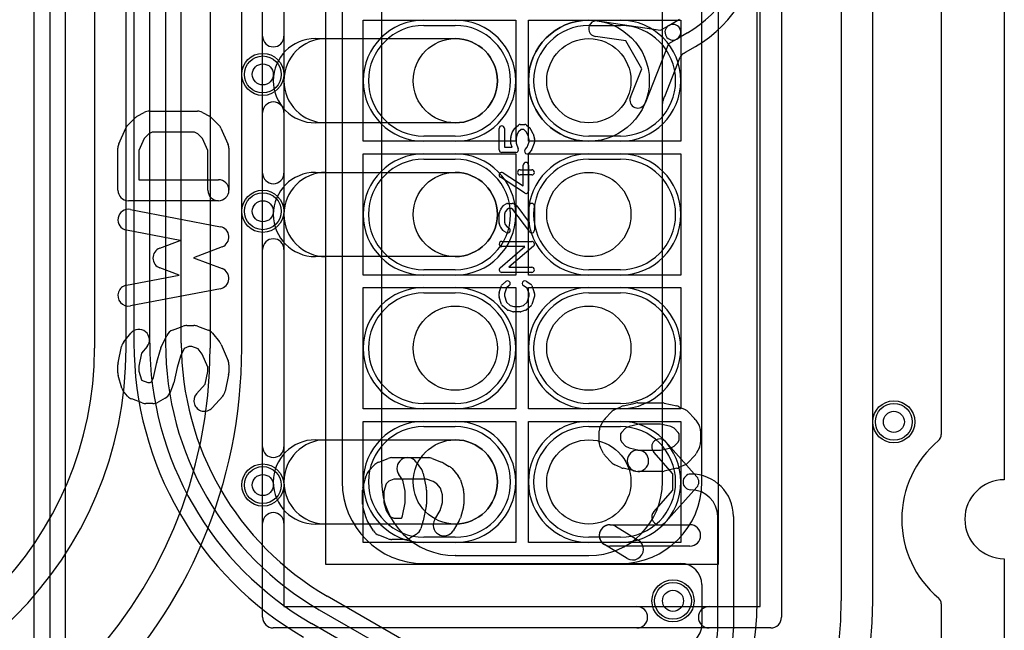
# Model space of a CAD drawing. Extents: x 0 to 57.1, y 0 to 59.8.
# Tile 29 of 45: x 47.8 to 57.1, y 20.3 to 26.1. Entities that reach past the tile are written whole.
import ezdxf

# ---------------------------------------------------------------- set-up
doc = ezdxf.new("R2010")
doc.units = 0
for name, color, linetype in [('Hole', 1, 'CONTINUOUS'), ('L1', 3, 'CONTINUOUS'), ('L2', 3, 'CONTINUOUS'), ('L3', 3, 'CONTINUOUS'), ('L4', 3, 'CONTINUOUS'), ('MetalMask-A', 176, 'CONTINUOUS'), ('Outline', 7, 'CONTINUOUS'), ('PartsArea-A', 111, 'CONTINUOUS'), ('PartsArea-B', 111, 'CONTINUOUS'), ('PartsSilk-A', 221, 'CONTINUOUS'), ('Resist-A', 2, 'CONTINUOUS'), ('Resist-B', 2, 'CONTINUOUS'), ('Silk-A', 140, 'CONTINUOUS')]:
    doc.layers.add(name, color=color, linetype=linetype)

msp = doc.modelspace()

# ---------------------------------------------------------------- linework, layer by layer
at = {"layer": 'Hole'}
for centre, radius in [((51.93, 25.53953), 0.4), ((53.2, 25.53953), 0.4), ((50.1, 25.6), 0.1), ((51.93, 24.26953), 0.4), ((53.2, 24.26953), 0.4), ((50.1, 24.3), 0.1), ((51.93, 22.99953), 0.4), ((53.2, 22.99953), 0.4), ((56.1, 22.3), 0.1), ((51.93, 21.72953), 0.4), ((53.2, 21.72953), 0.4), ((50.1, 21.7), 0.1), ((54, 20.6), 0.1)]:
    msp.add_circle(centre, radius, dxfattribs=at)
at = {"layer": 'L1'}
for p, q in [((56.54996, 33.66575), (56.54996, 22.17925)), ((55.90004, 20.6), (55.90004, 28.2)), ((54.8, 20.6), (54.8, 28.1)), ((55.6, 28.1), (55.6, 20.6)), ((48.49996, 27.3), (48.49996, 23)), ((48.8, 23), (48.8, 27.3)), ((49.6, 27.3), (49.6, 23)), ((49.90004, 23), (49.90004, 27.3)), ((50.85496, 26.3814), (50.85496, 21.72953)), ((51.63, 26.11453), (51.93, 26.11453)), ((53.2, 26.11453), (53.5, 26.11453)), ((50.7, 25.93953), (51.93, 25.93953)), ((51.93, 25.13953), (50.7, 25.13953)), ((51.93, 24.96453), (51.63, 24.96453)), ((53.5, 24.96453), (53.2, 24.96453)), ((51.63, 24.84453), (51.93, 24.84453)), ((53.2, 24.84453), (53.5, 24.84453)), ((50.7, 24.66953), (51.93, 24.66953)), ((51.93, 23.86953), (50.7, 23.86953)), ((51.93, 23.69453), (51.63, 23.69453)), ((53.5, 23.69453), (53.2, 23.69453)), ((51.63, 23.57453), (51.93, 23.57453)), ((53.2, 23.57453), (53.5, 23.57453)), ((51.93, 22.42453), (51.63, 22.42453)), ((53.5, 22.42453), (53.2, 22.42453)), ((51.63, 22.30453), (51.93, 22.30453)), ((53.2, 22.30453), (53.5, 22.30453)), ((53.2, 22.30453), (53.5, 22.30453)), ((50.7, 22.12953), (51.93, 22.12953)), ((53.92881, 22.11261), (54.2264, 21.7795)), ((53.99997, 21.8078), (53.81695, 22.01267)), ((53.99997, 21.65126), (53.99997, 21.8078)), ((53.81695, 21.44639), (53.99997, 21.65126)), ((54.2264, 21.67956), (53.92881, 21.34645)), ((54.425, 20.335), (54.425, 21.4)), ((54.575, 21.4), (54.575, 20.335)), ((51.93, 21.32953), (50.7, 21.32953)), ((51.93, 21.15453), (51.63, 21.15453)), ((53.5, 21.15453), (53.2, 21.15453)), ((53.5, 21.15453), (53.2, 21.15453)), ((51.63, 20.95449), (54.07496, 20.95449)), ((54.27496, 20.75449), (54.27496, 20.37504)), ((56.54996, 20.57075), (56.54996, 14.77017))]:
    msp.add_line(p, q, dxfattribs=at)
for centre in [(50.1, 25.6), (50.1, 24.3), (56.1, 22.3), (50.1, 21.7), (54, 20.6)]:
    msp.add_circle(centre, 0.2, dxfattribs=at)
for centre, radius, start, end in [((51.63, 25.53953), 0.575, 90, -90), ((51.93, 25.53953), 0.575, -90, 90), ((53.2, 25.53953), 0.575, 90, -90), ((53.5, 25.53953), 0.575, -90, 90), ((50.7, 25.53953), 0.4, 90, -90), ((51.93, 25.53953), 0.4, -90, 90), ((51.63, 24.26953), 0.575, 90, -90), ((51.93, 24.26953), 0.575, -90, 90), ((53.2, 24.26953), 0.575, 90, -90), ((53.5, 24.26953), 0.575, -90, 90), ((50.7, 24.26953), 0.4, 90, -90), ((51.93, 24.26953), 0.4, -90, 90), ((51.63, 22.99953), 0.575, 90, -90), ((51.93, 22.99953), 0.575, -90, 90), ((53.2, 22.99953), 0.575, 90, -90), ((53.5, 22.99953), 0.575, -90, 90), ((45.2, 23), 3.6, -90, 0), ((45.2, 23), 4.4, -90, 0), ((45.2, 23), 3.29996, -90, 0), ((45.2, 23), 4.70004, -90, 0), ((51.63, 21.72953), 0.575, 90, -90), ((51.93, 21.72953), 0.575, -90, 90), ((53.2, 21.72953), 0.575, 90, -90), ((53.2, 21.72953), 0.575, 90, -90), ((53.5, 21.72953), 0.575, -90, 90), ((53.5, 21.72953), 0.575, -90, 90), ((50.7, 21.72953), 0.4, 90, -90), ((51.93, 21.72953), 0.4, -90, 90), ((53.87288, 22.06264), 0.075, 41.77882, -138.2234), ((57.15, 21.375), 0.97499, 130.008121, -130.008121), ((56.47496, 22.17925), 0.075, -49.991968, 0), ((51.63, 21.72953), 0.77504, 180, -90), ((54.17047, 21.72953), 0.075, 90, -90), ((54.17047, 21.4), 0.40453, 0, 90), ((54.17047, 21.72953), 0.075, -41.77882, 41.77882), ((54.17047, 21.4), 0.25453, 0, 90), ((53.87288, 21.39642), 0.075, 138.22118, -41.7766), ((54.07496, 20.75449), 0.2, 0, 90), ((51.9, 20.6), 3.7, -90, 0), ((51.9, 20.6), 2.9, -90, 0), ((51.9, 20.6), 4.00004, -90, 0), ((56.47496, 20.57075), 0.075, 0, 49.991968), ((53.865, 20.335), 0.56, -90, 0), ((53.865, 20.335), 0.71, -90, 0), ((54.07496, 20.37504), 0.2, -90, 0)]:
    msp.add_arc(centre, radius, start, end, dxfattribs=at)
at = {"layer": 'L2'}
for p, q in [((56.54996, 33.66575), (56.54996, 22.17925)), ((51.22995, 26.80954), (51.22995, 21.72952)), ((53.90002, 21.73165), (53.90002, 26.80952)), ((51.93172, 21.0295), (53.20002, 21.0295)), ((56.54996, 20.57075), (56.54996, 14.77017))]:
    msp.add_line(p, q, dxfattribs=at)
for centre in [(50.1, 25.6), (50.1, 24.3), (56.1, 22.3), (50.1, 21.7), (54, 20.6)]:
    msp.add_circle(centre, 0.2, dxfattribs=at)
for centre, radius, start, end in [((57.15, 21.375), 0.97499, 130.008121, -130.008121), ((56.47496, 22.17925), 0.075, -49.991968, 0), ((51.92999, 21.72952), 0.70004, 180, -90), ((53.20002, 21.72953), 0.70003, -90, 0), ((53.97502, 21.73165), 0.075, 180, -178.380223), ((51.93172, 20.9545), 0.075, 90, 91.321741), ((56.47496, 20.57075), 0.075, 0, 49.991968)]:
    msp.add_arc(centre, radius, start, end, dxfattribs=at)
at = {"layer": 'L3'}
for p, q in [((56.54996, 33.66575), (56.54996, 22.17925)), ((51.23003, 26.79911), (51.23003, 23.00995)), ((53.96107, 26.06553), (54.0625, 26.1241)), ((53.284, 26.10837), (53.88227, 26.02003)), ((53.88227, 26.02003), (53.96107, 26.06553)), ((53.55056, 25.91737), (53.26208, 25.95997)), ((54.03607, 25.93563), (53.95725, 25.89013)), ((54.1375, 25.99419), (54.03607, 25.93563)), ((53.70251, 25.65419), (53.55056, 25.91737)), ((53.95725, 25.89013), (53.73461, 25.32785)), ((54.11999, 25.81083), (54.21252, 25.86425)), ((53.92123, 25.39159), (54.06792, 25.76203)), ((54.10031, 25.79946), (54.11811, 25.80975)), ((53.59515, 25.38307), (53.70251, 25.65419)), ((53.90531, 25.35144), (53.92078, 25.39048)), ((53.90004, 21.72953), (53.90004, 25.32381)), ((51.23003, 22.98911), (51.23003, 21.732)), ((51.93002, 21.02952), (53.19828, 21.02952)), ((56.54996, 20.57075), (56.54996, 14.77017))]:
    msp.add_line(p, q, dxfattribs=at)
for centre, radius in [((53.2, 25.53953), 0.575), ((50.1, 25.6), 0.2), ((50.1, 24.3), 0.2), ((56.1, 22.3), 0.2), ((50.1, 21.7), 0.2), ((54, 20.6), 0.2)]:
    msp.add_circle(centre, radius, dxfattribs=at)
for centre, radius, start, end in [((53.6, 26.92517), 1.075, -60.000072, 0), ((53.6, 26.92517), 1.22504, -60.000099, 0), ((53.27304, 26.03417), 0.075, 81.597659, -98.399185), ((53.99857, 26.00058), 0.075, 120.000728, -60.00027), ((53.99857, 26.00058), 0.075, -59.999272, 119.999752), ((54.13765, 25.73442), 0.075, 119.860489, 158.398622), ((54.1563, 25.7452), 0.075, 118.953697, 120.610019), ((53.66488, 25.35546), 0.075, 158.398622, -21.602066), ((53.99051, 25.36285), 0.075, 157.469452, 158.384417), ((53.97504, 25.32381), 0.075, 158.384417, 180), ((51.93, 22.99953), 0.70004, 179.229805, -179.229805), ((51.15503, 23.00995), 0.075, -0.771639, 0), ((51.15503, 22.98911), 0.075, 0, 0.771639), ((57.15, 21.375), 0.97499, 130.008121, -130.008121), ((56.47496, 22.17925), 0.075, -49.991968, 0), ((51.15503, 21.732), 0.075, -1.871994, 0), ((51.93002, 21.72955), 0.70003, 180, -90), ((53.20001, 21.72953), 0.70003, -90, 0), ((53.19828, 20.95452), 0.075, 88.678259, 90), ((56.47496, 20.57075), 0.075, 0, 49.991968)]:
    msp.add_arc(centre, radius, start, end, dxfattribs=at)
at = {"layer": 'L4'}
for p, q in [((48.22504, 15.85068), (48.22504, 34.6)), ((48.87496, 34.6), (48.87496, 23.04864)), ((56.54996, 33.66575), (56.54996, 22.17925)), ((49.32504, 23.04864), (49.32504, 30.2)), ((49.025, 23.04863), (49.025, 29.18432)), ((49.175, 29.18432), (49.175, 23.04863)), ((54.27504, 21.72953), (54.27505, 26.8)), ((47.925, 15.79766), (47.925, 26.43502)), ((48.075, 26.43502), (48.075, 15.79766)), ((50.85496, 26.38467), (50.85496, 21.72953)), ((51.63, 26.11453), (51.93, 26.11453)), ((53.2, 26.11453), (53.5, 26.11453)), ((50.6, 25.93953), (51.93, 25.93953)), ((51.93, 25.13953), (50.6, 25.13953)), ((51.93, 24.96453), (51.63, 24.96453)), ((53.5, 24.96453), (53.2, 24.96453)), ((51.63, 24.84453), (51.93, 24.84453)), ((53.2, 24.84453), (53.5, 24.84453)), ((50.6, 24.66953), (51.93, 24.66953)), ((51.93, 23.86953), (50.6, 23.86953)), ((51.93, 23.69453), (51.63, 23.69453)), ((53.5, 23.69453), (53.2, 23.69453)), ((51.63, 23.57453), (51.93, 23.57453)), ((53.2, 23.57453), (53.5, 23.57453)), ((51.93, 22.42453), (51.63, 22.42453)), ((53.5, 22.42453), (53.2, 22.42453)), ((51.63, 22.30453), (51.93, 22.30453)), ((53.2, 22.30453), (53.5, 22.30453)), ((50.6, 22.12953), (51.93, 22.12953)), ((51.93, 21.32953), (50.6, 21.32953)), ((51.93, 21.15453), (51.63, 21.15453)), ((53.5, 21.15453), (53.2, 21.15453)), ((51.63, 20.95449), (53.5, 20.95449)), ((51.70822, 20.07055), (50.71359, 20.64484)), ((50.63748, 20.51552), (51.16625, 20.21022)), ((56.54996, 20.57075), (56.54996, 14.77017)), ((51.09125, 20.08032), (50.56248, 20.38561))]:
    msp.add_line(p, q, dxfattribs=at)
for centre in [(50.1, 25.6), (50.1, 24.3), (56.1, 22.3), (50.1, 21.7), (54, 20.6)]:
    msp.add_circle(centre, 0.2, dxfattribs=at)
for centre, radius, start, end in [((51.63, 25.53953), 0.575, 90, -90), ((51.93, 25.53953), 0.575, -90, 90), ((53.2, 25.53953), 0.575, 90, -90), ((53.5, 25.53953), 0.575, -90, 90), ((50.6, 25.53953), 0.4, 90, -90), ((51.93, 25.53953), 0.4, -90, 90), ((51.63, 24.26953), 0.575, 90, -90), ((51.93, 24.26953), 0.575, -90, 90), ((53.2, 24.26953), 0.575, 90, -90), ((53.5, 24.26953), 0.575, -90, 90), ((50.6, 24.26953), 0.4, 90, -90), ((51.93, 24.26953), 0.4, -90, 90), ((51.63, 22.99953), 0.575, 90, -90), ((51.93, 22.99953), 0.575, -90, 90), ((53.2, 22.99953), 0.575, 90, -90), ((53.5, 22.99953), 0.575, -90, 90), ((52.1, 23.04865), 3.22504, -179.999822, -119.99997), ((52.1, 23.04863), 3.075, 180, -120.000398), ((52.1, 23.04863), 2.925, 180, -120.000479), ((52.1, 23.04862), 2.77496, 179.999587, -120.01476), ((51.63, 21.72953), 0.575, 90, -90), ((51.93, 21.72953), 0.575, -90, 90), ((53.2, 21.72953), 0.575, 90, -90), ((53.5, 21.72953), 0.575, -90, 90), ((50.6, 21.72953), 0.4, 90, -90), ((51.93, 21.72953), 0.4, -90, 90), ((57.15, 21.375), 0.97499, 130.008121, -130.008121), ((56.47496, 22.17925), 0.075, -49.991968, 0), ((51.63, 21.72953), 0.77504, 180, -90), ((53.5, 21.72953), 0.77504, -90, 0), ((50.74949, 20.71069), 0.075, -120.07937, -118.598266), ((56.47496, 20.57075), 0.075, 0, 49.991968)]:
    msp.add_arc(centre, radius, start, end, dxfattribs=at)
at = {"layer": 'MetalMask-A'}
for p, q in [((51.63, 26.06453), (51.93, 26.06453)), ((53.2, 26.06453), (53.5, 26.06453)), ((51.93, 25.01453), (51.63, 25.01453)), ((53.5, 25.01453), (53.2, 25.01453)), ((51.63, 24.79453), (51.93, 24.79453)), ((53.2, 24.79453), (53.5, 24.79453)), ((51.93, 23.74453), (51.63, 23.74453)), ((53.5, 23.74453), (53.2, 23.74453)), ((51.63, 23.52453), (51.93, 23.52453)), ((53.2, 23.52453), (53.5, 23.52453)), ((51.93, 22.47453), (51.63, 22.47453)), ((53.5, 22.47453), (53.2, 22.47453)), ((51.63, 22.25453), (51.93, 22.25453)), ((53.2, 22.25453), (53.5, 22.25453)), ((51.93, 21.20453), (51.63, 21.20453)), ((53.5, 21.20453), (53.2, 21.20453))]:
    msp.add_line(p, q, dxfattribs=at)
for centre, start, end in [((51.63, 25.53953), 90, -90), ((51.93, 25.53953), -90, 90), ((53.2, 25.53953), 90, -90), ((53.5, 25.53953), -90, 90), ((51.63, 24.26953), 90, -90), ((51.93, 24.26953), -90, 90), ((53.2, 24.26953), 90, -90), ((53.5, 24.26953), -90, 90), ((51.63, 22.99953), 90, -90), ((51.93, 22.99953), -90, 90), ((53.2, 22.99953), 90, -90), ((53.5, 22.99953), -90, 90), ((51.63, 21.72953), 90, -90), ((51.93, 21.72953), -90, 90), ((53.2, 21.72953), 90, -90), ((53.5, 21.72953), -90, 90)]:
    msp.add_arc(centre, 0.525, start, end, dxfattribs=at)
at = {"layer": 'Outline'}
for p, q in [((57.15, 34.095), (57.15, 21.75)), ((57.15, 21), (57.15, 11.5))]:
    msp.add_line(p, q, dxfattribs=at)
msp.add_arc((57.15, 21.375), 0.375, 90, -90, dxfattribs=at)
at = {"layer": 'PartsArea-A'}
for p, q in [((50.7, 20.94453), (50.7, 27.59453)), ((54.43, 27.59453), (54.43, 20.94453)), ((54.43, 20.94453), (50.7, 20.94453))]:
    msp.add_line(p, q, dxfattribs=at)
at = {"layer": 'PartsArea-B'}
for p, q in [((51.055, 24.96453), (51.055, 26.11453)), ((51.055, 26.11453), (52.505, 26.11453)), ((52.505, 26.11453), (52.505, 24.96453)), ((52.625, 24.96453), (52.625, 26.11453)), ((52.625, 26.11453), (54.075, 26.11453)), ((54.075, 26.11453), (54.075, 24.96453)), ((52.505, 24.96453), (51.055, 24.96453)), ((54.075, 24.96453), (52.625, 24.96453)), ((51.055, 23.69453), (51.055, 24.84453)), ((51.055, 24.84453), (52.505, 24.84453)), ((52.505, 24.84453), (52.505, 23.69453)), ((52.625, 23.69453), (52.625, 24.84453)), ((52.625, 24.84453), (54.075, 24.84453)), ((54.075, 24.84453), (54.075, 23.69453)), ((52.505, 23.69453), (51.055, 23.69453)), ((54.075, 23.69453), (52.625, 23.69453)), ((51.055, 22.42453), (51.055, 23.57453)), ((51.055, 23.57453), (52.505, 23.57453)), ((52.505, 23.57453), (52.505, 22.42453)), ((52.625, 22.42453), (52.625, 23.57453)), ((52.625, 23.57453), (54.075, 23.57453)), ((54.075, 23.57453), (54.075, 22.42453)), ((52.505, 22.42453), (51.055, 22.42453)), ((54.075, 22.42453), (52.625, 22.42453)), ((51.055, 21.15453), (51.055, 22.30453)), ((51.055, 22.30453), (52.505, 22.30453)), ((52.505, 22.30453), (52.505, 21.15453)), ((52.625, 21.15453), (52.625, 22.30453)), ((52.625, 22.30453), (54.075, 22.30453)), ((54.075, 22.30453), (54.075, 21.15453)), ((52.505, 21.15453), (51.055, 21.15453)), ((54.075, 21.15453), (52.625, 21.15453))]:
    msp.add_line(p, q, dxfattribs=at)
at = {"layer": 'PartsSilk-A'}
for p, q in [((50.0984, 20.44453), (50.0984, 28.09453)), ((50.3016, 28.09453), (50.3016, 20.54613)), ((55.0316, 28.09453), (55.0316, 20.44453)), ((54.8284, 20.54613), (54.8284, 27.99293)), ((52.49625, 25.08796), (52.52958, 25.11852)), ((52.54648, 25.12509), (52.59093, 25.12509)), ((52.60783, 25.11852), (52.64116, 25.08796)), ((52.34741, 24.88342), (52.34741, 25.0862)), ((52.39741, 25.0862), (52.39741, 24.90842)), ((52.45852, 24.94175), (52.45852, 24.99731)), ((52.45927, 25.00337), (52.47038, 25.04781)), ((52.47383, 25.05562), (52.49235, 25.0834)), ((52.51783, 25.03149), (52.50852, 24.99423)), ((52.53227, 25.05315), (52.51783, 25.03149)), ((52.55621, 25.07509), (52.53227, 25.05315)), ((52.5812, 25.07509), (52.55621, 25.07509)), ((52.60421, 25.05399), (52.5812, 25.07509)), ((52.62297, 25.01881), (52.60421, 25.05399)), ((52.63259, 24.98034), (52.62297, 25.01881)), ((52.64632, 25.08129), (52.66854, 25.03962)), ((52.67073, 25.03392), (52.68184, 24.98948)), ((52.39741, 24.90842), (52.46946, 24.90842)), ((52.46946, 24.90842), (52.46016, 24.93285)), ((52.50852, 24.99423), (52.50852, 24.94635)), ((52.50852, 24.94635), (52.5291, 24.89232)), ((52.59363, 24.88515), (52.6134, 24.90987)), ((52.6134, 24.90987), (52.63259, 24.96024)), ((52.63259, 24.96024), (52.63259, 24.98034)), ((52.68095, 24.94674), (52.65873, 24.88841)), ((52.68259, 24.98342), (52.68259, 24.95564)), ((52.50574, 24.85842), (52.37241, 24.85842)), ((52.65489, 24.88169), (52.63267, 24.85391)), ((52.57704, 24.54072), (52.57704, 24.73897)), ((52.62704, 24.73897), (52.62704, 24.49453)), ((52.58837, 24.4736), (52.35874, 24.6236)), ((52.38608, 24.66546), (52.57704, 24.54072)), ((52.54648, 24.69453), (52.65759, 24.69453)), ((52.65759, 24.64453), (52.54648, 24.64453)), ((52.3633, 24.32034), (52.38552, 24.3509)), ((52.39249, 24.3574), (52.41471, 24.37129)), ((52.42796, 24.37509), (52.47241, 24.37509)), ((52.48566, 24.37129), (52.50788, 24.3574)), ((52.51461, 24.35123), (52.63259, 24.19436)), ((52.63259, 24.19436), (52.63259, 24.35009)), ((52.68259, 24.35009), (52.68259, 24.11953)), ((52.34741, 24.19175), (52.34741, 24.27786)), ((52.3492, 24.28714), (52.36031, 24.31492)), ((52.40557, 24.29346), (52.39741, 24.27305)), ((52.39741, 24.27305), (52.39741, 24.19615)), ((52.42311, 24.31757), (52.40557, 24.29346)), ((52.43513, 24.32509), (52.42311, 24.31757)), ((52.46524, 24.32509), (52.43513, 24.32509)), ((52.47744, 24.31746), (52.46524, 24.32509)), ((52.63761, 24.1045), (52.47744, 24.31746)), ((52.36003, 24.15266), (52.34892, 24.18321)), ((52.39741, 24.19615), (52.40561, 24.17361)), ((52.40561, 24.17361), (52.4226, 24.15236)), ((52.4226, 24.15236), (52.44121, 24.14073)), ((52.38622, 24.1178), (52.364, 24.14558)), ((52.41471, 24.09833), (52.39249, 24.11222)), ((52.37241, 24.01397), (52.65759, 24.01397)), ((52.67386, 23.96999), (52.43999, 23.76953)), ((52.35614, 23.76351), (52.59001, 23.96397)), ((52.59001, 23.96397), (52.37241, 23.96397)), ((52.65759, 23.71953), (52.37241, 23.71953)), ((52.43999, 23.76953), (52.65759, 23.76953)), ((52.34869, 23.52743), (52.37091, 23.5941)), ((52.37863, 23.60541), (52.41196, 23.63318)), ((52.44396, 23.59476), (52.4161, 23.57155)), ((52.6145, 23.56976), (52.57768, 23.59277)), ((52.60418, 23.63517), (52.64862, 23.6074)), ((52.65909, 23.5941), (52.68131, 23.52743)), ((52.34741, 23.49175), (52.34741, 23.51953)), ((52.4161, 23.57155), (52.39741, 23.51547)), ((52.39741, 23.51547), (52.39741, 23.49565)), ((52.63259, 23.51547), (52.6145, 23.56976)), ((52.63259, 23.49565), (52.63259, 23.51547)), ((52.68259, 23.51953), (52.68259, 23.49175)), ((52.37082, 23.41469), (52.3486, 23.48413)), ((52.42261, 23.36461), (52.37817, 23.4035)), ((52.39741, 23.49565), (52.41632, 23.43655)), ((52.41632, 23.43655), (52.45156, 23.40571)), ((52.45156, 23.40571), (52.48734, 23.39453)), ((52.54266, 23.39453), (52.57844, 23.40571)), ((52.57844, 23.40571), (52.61368, 23.43655)), ((52.65183, 23.4035), (52.60739, 23.36461)), ((52.61368, 23.43655), (52.63259, 23.49565)), ((52.6814, 23.48413), (52.65918, 23.41469)), ((52.47606, 23.34567), (52.43161, 23.35956)), ((52.54648, 23.34453), (52.48352, 23.34453)), ((52.48734, 23.39453), (52.54266, 23.39453)), ((52.59839, 23.35956), (52.55394, 23.34567)), ((53.52546, 22.45094), (53.64401, 22.47861)), ((53.6671, 22.48127), (53.89433, 22.48127)), ((53.91742, 22.47861), (54.03598, 22.45094)), ((53.35641, 22.33215), (53.41569, 22.3944)), ((53.4463, 22.41639), (53.50558, 22.44406)), ((54.05586, 22.44406), (54.11514, 22.41639)), ((54.14575, 22.39439), (54.20502, 22.33214)), ((53.3137, 22.26672), (53.34334, 22.31513)), ((54.21809, 22.31513), (54.24773, 22.26672)), ((53.29875, 22.103), (53.29875, 22.21367)), ((53.51101, 22.19983), (53.50195, 22.18504)), ((53.54962, 22.24038), (53.51101, 22.19983)), ((53.58194, 22.25546), (53.54962, 22.24038)), ((53.6788, 22.27807), (53.58194, 22.25546)), ((53.88263, 22.27807), (53.6788, 22.27807)), ((53.9795, 22.25546), (53.88263, 22.27807)), ((54.01182, 22.24038), (53.9795, 22.25546)), ((54.05042, 22.19983), (54.01182, 22.24038)), ((54.05948, 22.18504), (54.05042, 22.19983)), ((54.26268, 22.21367), (54.26268, 22.103)), ((53.50195, 22.18504), (53.50195, 22.1285)), ((53.50195, 22.1285), (53.51305, 22.10777)), ((53.51305, 22.10777), (53.54962, 22.06937)), ((54.01182, 22.06937), (54.04838, 22.10777)), ((54.04838, 22.10777), (54.05948, 22.1285)), ((54.05948, 22.1285), (54.05948, 22.18504)), ((53.34043, 21.99969), (53.31079, 22.05502)), ((53.54962, 22.06937), (53.58194, 22.05429)), ((53.58194, 22.05429), (53.69019, 22.02902)), ((53.6671, 22.03168), (53.88263, 22.03168)), ((53.88263, 22.03168), (53.9795, 22.05429)), ((53.9795, 22.05429), (54.01182, 22.06937)), ((54.25064, 22.05502), (54.221, 21.99969)), ((51.20244, 21.91877), (51.29136, 21.95336)), ((51.32819, 21.96027), (51.67397, 21.96027)), ((51.55906, 21.91772), (51.60846, 21.84855)), ((51.7108, 21.95336), (51.79972, 21.91877)), ((51.81408, 21.91184), (51.87336, 21.87726)), ((53.41569, 21.91535), (53.35641, 21.9776)), ((54.20502, 21.97761), (54.14575, 21.91536)), ((51.10641, 21.8319), (51.16569, 21.89415)), ((51.89932, 21.85561), (51.95859, 21.78644)), ((53.50558, 21.86569), (53.4463, 21.89336)), ((53.64401, 21.83114), (53.52546, 21.85881)), ((53.89433, 21.82848), (53.6671, 21.82848)), ((54.03598, 21.85881), (53.91742, 21.83114)), ((54.11514, 21.89336), (54.05586, 21.86569)), ((51.05221, 21.67746), (51.08185, 21.78812)), ((51.29722, 21.73761), (51.27143, 21.71052)), ((51.34726, 21.75707), (51.29722, 21.73761)), ((51.6549, 21.75707), (51.34726, 21.75707)), ((51.43085, 21.7476), (51.3937, 21.79962)), ((51.45382, 21.64041), (51.43085, 21.7476)), ((51.62513, 21.81079), (51.65477, 21.67246)), ((51.7186, 21.73229), (51.6549, 21.75707)), ((51.75617, 21.71038), (51.7186, 21.73229)), ((51.97859, 21.75007), (52.00823, 21.65324)), ((51.04875, 21.51975), (51.04875, 21.65117)), ((51.27143, 21.71052), (51.25195, 21.6378)), ((51.25195, 21.6378), (51.25195, 21.53398)), ((51.45382, 21.53051), (51.45382, 21.64041)), ((51.65702, 21.65117), (51.65702, 21.51975)), ((51.79049, 21.67032), (51.75617, 21.71038)), ((51.80948, 21.6083), (51.79049, 21.67032)), ((51.25195, 21.53398), (51.27388, 21.45723)), ((51.78755, 21.45723), (51.80948, 21.53398)), ((51.80948, 21.53398), (51.80948, 21.6083)), ((52.01268, 21.6235), (52.01268, 21.51975)), ((51.0823, 21.38809), (51.05266, 21.49184)), ((51.27388, 21.45723), (51.30803, 21.40144)), ((51.42746, 21.40749), (51.45382, 21.53051)), ((51.65477, 21.49846), (51.62513, 21.36013)), ((51.73551, 21.37221), (51.78755, 21.45723)), ((52.00877, 21.49184), (51.97913, 21.38809)), ((51.15262, 21.26612), (51.09334, 21.36295)), ((51.30803, 21.40144), (51.34726, 21.38618)), ((51.34726, 21.38618), (51.41927, 21.38618)), ((51.41927, 21.38618), (51.42102, 21.3872)), ((51.42102, 21.3872), (51.42746, 21.40749)), ((51.62262, 21.35068), (51.60286, 21.28843)), ((51.9681, 21.36296), (51.90883, 21.26613)), ((53.40035, 21.32293), (54.16108, 21.32293)), ((53.45292, 21.30827), (53.67027, 21.17686)), ((51.29136, 21.18989), (51.20244, 21.22448)), ((51.44674, 21.18298), (51.32819, 21.18298)), ((51.55722, 21.23142), (51.49794, 21.19683)), ((53.56513, 21.00298), (53.34778, 21.13439)), ((54.16108, 21.11973), (53.40035, 21.11973)), ((50.3016, 20.54613), (54.8284, 20.54613)), ((54.93, 20.34293), (50.2, 20.34293))]:
    msp.add_line(p, q, dxfattribs=at)
for centre, radius, start, end in [((52.37241, 25.0862), 0.025, 0, 180), ((52.54648, 25.10009), 0.025, 90, 132.517452), ((52.59093, 25.10009), 0.025, 47.4797, 90), ((52.48352, 24.99731), 0.025, 165.969316, 180), ((52.49463, 25.04175), 0.025, 146.303576, 165.963757), ((52.51315, 25.06953), 0.025, 132.5203, 146.309933), ((52.62426, 25.06953), 0.025, 28.061701, 47.482548), ((52.64648, 25.02786), 0.025, 14.030684, 28.068205), ((52.48352, 24.94175), 0.025, 180, -159.146359), ((52.65759, 24.95564), 0.025, -20.856498, 0), ((52.65759, 24.98342), 0.025, 0, 14.036243), ((52.37241, 24.88342), 0.025, 180, -90), ((52.50574, 24.88342), 0.025, -90, 20.856498), ((52.61315, 24.86953), 0.025, 141.333033, -38.654777), ((52.63537, 24.89731), 0.025, -38.666967, -20.853641), ((52.60204, 24.73897), 0.025, 0, 180), ((52.37241, 24.64453), 0.025, 56.850263, -123.153564), ((52.54648, 24.66953), 0.025, 90, -90), ((52.65759, 24.66953), 0.025, -90, 90), ((52.60204, 24.49453), 0.025, -123.149737, 0), ((52.40574, 24.3362), 0.025, 122.005383, 143.979316), ((52.42796, 24.35009), 0.025, 90, 122.010019), ((52.47241, 24.35009), 0.025, 57.994617, 90), ((52.49463, 24.3362), 0.025, 36.952397, 57.989981), ((52.65759, 24.35009), 0.025, 0, 180), ((52.37241, 24.27786), 0.025, 158.207103, 180), ((52.38352, 24.30564), 0.025, 143.982737, 158.202147), ((52.37241, 24.19175), 0.025, 180, -160.015388), ((52.38352, 24.1612), 0.025, -160.02081, -141.345223), ((52.40574, 24.13342), 0.025, -141.333033, -122.010019), ((52.42796, 24.11953), 0.025, -122.005383, 57.989981), ((52.65759, 24.11953), 0.025, -143.047603, 0), ((52.37241, 23.98897), 0.025, 90, -90), ((52.65759, 23.98897), 0.025, -49.396219, 90), ((52.37241, 23.74453), 0.025, 130.603781, -90), ((52.65759, 23.74453), 0.025, -90, 90), ((52.39463, 23.5862), 0.025, 129.790899, 161.579545), ((52.42796, 23.61397), 0.025, -50.209101, 129.800498), ((52.59093, 23.61397), 0.025, 57.994617, -122.000747), ((52.63537, 23.5862), 0.025, 18.420455, 57.994617), ((52.37241, 23.51953), 0.025, 161.579545, 180), ((52.65759, 23.51953), 0.025, 0, 18.420455), ((52.37241, 23.49175), 0.025, 180, -162.253582), ((52.39463, 23.42231), 0.025, -162.253582, -131.188082), ((52.63537, 23.42231), 0.025, -48.811918, -17.746418), ((52.65759, 23.49175), 0.025, -17.746418, 0), ((52.43907, 23.38342), 0.025, -131.188082, -107.362228), ((52.48352, 23.36953), 0.025, -107.362228, -90), ((52.54648, 23.36953), 0.025, -90, -72.637772), ((52.59093, 23.38342), 0.025, -72.637772, -48.811918), ((53.6671, 22.37967), 0.1016, 90, 103.136219), ((53.89433, 22.37967), 0.1016, 76.863781, 90), ((53.48927, 22.32433), 0.1016, 115.021323, 136.399709), ((53.54855, 22.352), 0.1016, 103.136219, 115.021323), ((54.01289, 22.352), 0.1016, 64.978677, 76.863781), ((54.07217, 22.32433), 0.1016, 43.596207, 64.978677), ((53.42999, 22.26208), 0.1016, 136.399709, 148.523651), ((54.13144, 22.26208), 0.1016, 31.476349, 43.596207), ((53.40035, 22.21367), 0.1016, 148.523651, 180), ((54.16108, 22.21367), 0.1016, 0, 31.476349), ((53.40035, 22.103), 0.1016, 180, -151.8207), ((54.16108, 22.103), 0.1016, -28.1793, 0), ((53.42999, 22.04767), 0.1016, -151.8207, -136.399709), ((53.6671, 21.93008), 0.1016, 90, -90), ((53.6671, 21.93008), 0.1016, -103.136219, 76.862158), ((54.13144, 22.04767), 0.1016, -43.596207, -28.1793), ((51.23927, 21.82408), 0.1016, 111.253717, 136.399939), ((51.32819, 21.85867), 0.1016, 90, 111.256102), ((51.47638, 21.85867), 0.1016, 35.5344, -144.46624), ((51.67397, 21.85867), 0.1016, 68.746283, 90), ((51.76289, 21.82408), 0.1016, 59.745187, 68.743898), ((53.48927, 21.98542), 0.1016, -136.399709, -115.021323), ((54.07217, 21.98542), 0.1016, -64.978677, -43.596207), ((51.17999, 21.76183), 0.1016, 136.399709, 165.005438), ((51.52578, 21.7895), 0.1016, 12.095151, 35.53376), ((51.82217, 21.7895), 0.1016, 40.593343, 59.743563), ((53.54855, 21.95775), 0.1016, -115.021323, -103.136219), ((53.89433, 21.93008), 0.1016, -90, -76.863781), ((54.01289, 21.95775), 0.1016, -76.863781, -64.978677), ((51.88144, 21.72033), 0.1016, 17.020636, 40.592425), ((51.15035, 21.65117), 0.1016, 165.003559, 180), ((51.55542, 21.65117), 0.1016, 0, 12.093908), ((51.91108, 21.6235), 0.1016, 0, 17.019532), ((51.15035, 21.51975), 0.1016, 180, -164.056063), ((51.55542, 21.51975), 0.1016, -12.095151, 0), ((51.91108, 21.51975), 0.1016, -15.944621, 0), ((51.17999, 21.416), 0.1016, -164.055379, -148.524742), ((51.52578, 21.38142), 0.1016, -17.611042, -12.093908), ((51.82217, 21.31917), 0.1016, 148.531405, -31.470954), ((51.88144, 21.416), 0.1016, -31.468595, -15.943937), ((51.23927, 21.31917), 0.1016, -148.523651, -111.256102), ((51.50602, 21.31917), 0.1016, -59.737474, -17.610985), ((53.40035, 21.22133), 0.1016, 58.83991, -121.157195), ((53.40035, 21.22133), 0.1016, 90, -90), ((54.16108, 21.22133), 0.1016, -90, 90), ((51.32819, 21.28458), 0.1016, -111.253717, -90), ((51.44674, 21.28458), 0.1016, -90, -59.736352), ((53.6177, 21.08992), 0.1016, -121.16009, 58.842805), ((50.2, 20.44453), 0.1016, 180, -90), ((54.93, 20.44453), 0.1016, -90, 0)]:
    msp.add_arc(centre, radius, start, end, dxfattribs=at)
at = {"layer": 'Resist-A'}
for p, q in [((51.63, 26.06453), (51.93, 26.06453)), ((53.2, 26.06453), (53.5, 26.06453)), ((51.93, 25.01453), (51.63, 25.01453)), ((53.5, 25.01453), (53.2, 25.01453)), ((51.63, 24.79453), (51.93, 24.79453)), ((53.2, 24.79453), (53.5, 24.79453)), ((51.93, 23.74453), (51.63, 23.74453)), ((53.5, 23.74453), (53.2, 23.74453)), ((51.63, 23.52453), (51.93, 23.52453)), ((53.2, 23.52453), (53.5, 23.52453)), ((51.93, 22.47453), (51.63, 22.47453)), ((53.5, 22.47453), (53.2, 22.47453)), ((51.63, 22.25453), (51.93, 22.25453)), ((53.2, 22.25453), (53.5, 22.25453)), ((51.93, 21.20453), (51.63, 21.20453)), ((53.5, 21.20453), (53.2, 21.20453))]:
    msp.add_line(p, q, dxfattribs=at)
for centre in [(50.1, 25.6), (50.1, 24.3), (56.1, 22.3), (50.1, 21.7), (54, 20.6)]:
    msp.add_circle(centre, 0.175, dxfattribs=at)
for centre, start, end in [((51.63, 25.53953), 90, -90), ((51.93, 25.53953), -90, 90), ((53.2, 25.53953), 90, -90), ((53.5, 25.53953), -90, 90), ((51.63, 24.26953), 90, -90), ((51.93, 24.26953), -90, 90), ((53.2, 24.26953), 90, -90), ((53.5, 24.26953), -90, 90), ((51.63, 22.99953), 90, -90), ((51.93, 22.99953), -90, 90), ((53.2, 22.99953), 90, -90), ((53.5, 22.99953), -90, 90), ((51.63, 21.72953), 90, -90), ((51.93, 21.72953), -90, 90), ((53.2, 21.72953), 90, -90), ((53.5, 21.72953), -90, 90)]:
    msp.add_arc(centre, 0.525, start, end, dxfattribs=at)
at = {"layer": 'Resist-B'}
for p, q in [((51.63, 26.06453), (51.93, 26.06453)), ((53.2, 26.06453), (53.5, 26.06453)), ((51.93, 25.01453), (51.63, 25.01453)), ((53.5, 25.01453), (53.2, 25.01453)), ((51.63, 24.79453), (51.93, 24.79453)), ((53.2, 24.79453), (53.5, 24.79453)), ((51.93, 23.74453), (51.63, 23.74453)), ((53.5, 23.74453), (53.2, 23.74453)), ((51.63, 23.52453), (51.93, 23.52453)), ((53.2, 23.52453), (53.5, 23.52453)), ((51.93, 22.47453), (51.63, 22.47453)), ((53.5, 22.47453), (53.2, 22.47453)), ((51.63, 22.25453), (51.93, 22.25453)), ((53.2, 22.25453), (53.5, 22.25453)), ((51.93, 21.20453), (51.63, 21.20453)), ((53.5, 21.20453), (53.2, 21.20453))]:
    msp.add_line(p, q, dxfattribs=at)
for centre in [(50.1, 25.6), (50.1, 24.3), (56.1, 22.3), (50.1, 21.7), (54, 20.6)]:
    msp.add_circle(centre, 0.175, dxfattribs=at)
for centre, start, end in [((51.63, 25.53953), 90, -90), ((51.93, 25.53953), -90, 90), ((53.2, 25.53953), 90, -90), ((53.5, 25.53953), -90, 90), ((51.63, 24.26953), 90, -90), ((51.93, 24.26953), -90, 90), ((53.2, 24.26953), 90, -90), ((53.5, 24.26953), -90, 90), ((51.63, 22.99953), 90, -90), ((51.93, 22.99953), -90, 90), ((53.2, 22.99953), 90, -90), ((53.5, 22.99953), -90, 90), ((51.63, 21.72953), 90, -90), ((51.93, 21.72953), -90, 90), ((53.2, 21.72953), 90, -90), ((53.5, 21.72953), -90, 90)]:
    msp.add_arc(centre, 0.525, start, end, dxfattribs=at)
at = {"layer": 'Silk-A'}
for p, q in [((55.0316, 28.09453), (55.0316, 20.44453)), ((54.8284, 20.54613), (54.8284, 27.99293)), ((50.0984, 25.96308), (50.0984, 26.93692)), ((50.3016, 26.93692), (50.3016, 25.96308)), ((48.81818, 25.11887), (48.88485, 25.18553)), ((48.90699, 25.20222), (48.97365, 25.23926)), ((49.02222, 25.25185), (49.47778, 25.25185)), ((49.52635, 25.23926), (49.59301, 25.20222)), ((49.61515, 25.18553), (49.68182, 25.11887)), ((50.0984, 24.66308), (50.0984, 25.23692)), ((50.3016, 25.23692), (50.3016, 24.66308)), ((48.73103, 24.94104), (48.7977, 25.08919)), ((49.7023, 25.08919), (49.76897, 24.94104)), ((49.01637, 25.0342), (48.97256, 24.9904)), ((49.04814, 25.05185), (49.01637, 25.0342)), ((49.45186, 25.05185), (49.04814, 25.05185)), ((49.48363, 25.0342), (49.45186, 25.05185)), ((49.52744, 24.9904), (49.48363, 25.0342)), ((48.97256, 24.9904), (48.92222, 24.87854)), ((49.57778, 24.87854), (49.52744, 24.9904)), ((48.72222, 24.5), (48.72222, 24.9)), ((48.92222, 24.87854), (48.92222, 24.6)), ((49.57778, 24.5), (49.57778, 24.87854)), ((49.77778, 24.9), (49.77778, 24.5)), ((48.92222, 24.6), (49.67778, 24.6)), ((49.67778, 24.4), (48.82222, 24.4)), ((48.84093, 24.31675), (49.69649, 24.15379)), ((49.31353, 24.02314), (48.80351, 24.12029)), ((49.1198, 23.94895), (49.31353, 24.02314)), ((49.71354, 23.96217), (49.43977, 23.85732)), ((50.0984, 22.06308), (50.0984, 23.93692)), ((50.3016, 23.93692), (50.3016, 22.06308)), ((49.43977, 23.85732), (49.71238, 23.75678)), ((48.80351, 23.59823), (49.30519, 23.69379)), ((49.30519, 23.69379), (49.12096, 23.76174)), ((49.69649, 23.56473), (48.84093, 23.40177)), ((48.77816, 23.05962), (48.84482, 23.1411)), ((49.24305, 23.17156), (49.34305, 23.20859)), ((49.37778, 23.21481), (49.44444, 23.21481)), ((49.47917, 23.20859), (49.57917, 23.17156)), ((49.62183, 23.14111), (49.6885, 23.05963)), ((49.13168, 23.00171), (49.18724, 23.12023)), ((49.70302, 23.03569), (49.76969, 22.88013)), ((48.72444, 22.8617), (48.75778, 23.01726)), ((48.94827, 22.9517), (48.92222, 22.83014)), ((48.99962, 23.01446), (48.94827, 22.9517)), ((49.09262, 22.86781), (49.12595, 22.98633)), ((49.35093, 22.99823), (49.31626, 22.92427)), ((49.3957, 23.01481), (49.35093, 22.99823)), ((49.42652, 23.01481), (49.3957, 23.01481)), ((49.48425, 22.99343), (49.42652, 23.01481)), ((49.52476, 22.94391), (49.48425, 22.99343)), ((49.57778, 22.82021), (49.52476, 22.94391)), ((49.05984, 22.72271), (49.09133, 22.86269)), ((49.31626, 22.92427), (49.28587, 22.81621)), ((48.72222, 22.76667), (48.72222, 22.84074)), ((48.92222, 22.83014), (48.92222, 22.78047)), ((48.92222, 22.78047), (48.9455, 22.69769)), ((49.28587, 22.81621), (49.25312, 22.67064)), ((49.55225, 22.65817), (49.57778, 22.77727)), ((49.57778, 22.77727), (49.57778, 22.82021)), ((49.77778, 22.84074), (49.77778, 22.76667)), ((48.7593, 22.62107), (48.72596, 22.73959)), ((48.9455, 22.69769), (48.94674, 22.69632)), ((48.94674, 22.69632), (49.00681, 22.67407)), ((49.00681, 22.67407), (49.02964, 22.67407)), ((49.02964, 22.67407), (49.04296, 22.68147)), ((49.04296, 22.68147), (49.05984, 22.72271)), ((49.24811, 22.65472), (49.21477, 22.57324)), ((49.47011, 22.5669), (49.55225, 22.65817)), ((49.77556, 22.74571), (49.74222, 22.59015)), ((48.81455, 22.54422), (48.78122, 22.58126)), ((48.95416, 22.4803), (48.85416, 22.51734)), ((49.05556, 22.47407), (48.98889, 22.47407)), ((49.17079, 22.5237), (49.10413, 22.48666)), ((49.71877, 22.54421), (49.61877, 22.4331)), ((50.0984, 20.44453), (50.0984, 21.33692)), ((50.3016, 21.33692), (50.3016, 20.54613)), ((50.3016, 20.54613), (53.65699, 20.54613)), ((54.34301, 20.54613), (54.8284, 20.54613)), ((53.65699, 20.34293), (50.2, 20.34293)), ((54.93, 20.34293), (54.34301, 20.34293))]:
    msp.add_line(p, q, dxfattribs=at)
for centre, radius, start, end in [((50.2, 25.96308), 0.1016, 180, 0), ((50.2, 25.23692), 0.1016, 0, 180), ((48.95556, 25.11481), 0.1, 119.059056, 134.995703), ((49.02222, 25.15185), 0.1, 90, 119.058983), ((49.47778, 25.15185), 0.1, 60.940944, 90), ((49.54444, 25.11481), 0.1, 45.004051, 60.941017), ((48.88889, 25.04815), 0.1, 134.995949, 155.771451), ((49.61111, 25.04815), 0.1, 24.230097, 45.004297), ((48.82222, 24.9), 0.1, 155.769903, 180), ((49.67778, 24.9), 0.1, 0, 24.228549), ((50.2, 24.66308), 0.1016, 180, 0), ((49.67778, 24.5), 0.1, -90, 90), ((48.82222, 24.5), 0.1, 180, -90), ((49.67778, 24.5), 0.1, 180, 0), ((48.82222, 24.21852), 0.1, 79.21597, -100.784052), ((49.67778, 24.05556), 0.1, -69.047638, 79.21597), ((50.2, 23.93692), 0.1016, 0, 180), ((49.15556, 23.85556), 0.1, 110.952362, -110.244483), ((49.67778, 23.66296), 0.1, -79.21597, 69.756464), ((48.82222, 23.5), 0.1, 100.78403, -79.215948), ((48.92222, 23.07778), 0.1, -39.286182, 140.712891), ((49.27778, 23.07778), 0.1, 110.321346, 154.883679), ((49.37778, 23.11481), 0.1, 90, 110.319591), ((49.44444, 23.11481), 0.1, 69.678654, 90), ((49.54444, 23.07778), 0.1, 39.294244, 69.680409), ((48.85556, 22.9963), 0.1, 140.713818, 167.901241), ((49.61111, 22.9963), 0.1, 23.198591, 39.291321), ((49.22222, 22.95926), 0.1, 154.880301, 164.293042), ((48.82222, 22.84074), 0.1, 167.901241, 180), ((49.18889, 22.84074), 0.1, 164.294637, 167.320997), ((49.67778, 22.84074), 0.1, 0, 23.199035), ((48.82222, 22.76667), 0.1, 180, -164.28757), ((49.67778, 22.76667), 0.1, -12.098759, 0), ((49.15556, 22.69259), 0.1, -22.253604, -12.679824), ((48.85556, 22.64815), 0.1, -164.28757, -138.019601), ((49.12222, 22.61111), 0.1, -60.940944, -22.253604), ((49.54444, 22.5), 0.1, 138.01151, -41.987497), ((49.64444, 22.61111), 0.1, -41.98849, -12.096769), ((48.88889, 22.61111), 0.1, -138.019601, -110.323336), ((48.98889, 22.57407), 0.1, -110.323336, -90), ((49.05556, 22.57407), 0.1, -90, -60.940944), ((50.2, 22.06308), 0.1016, 180, 0), ((50.2, 21.33692), 0.1016, 0, 180), ((53.65699, 20.44453), 0.1016, -90, 90), ((54.34301, 20.44453), 0.1016, 90, -90), ((50.2, 20.44453), 0.1016, 180, -90), ((54.93, 20.44453), 0.1016, -90, 0)]:
    msp.add_arc(centre, radius, start, end, dxfattribs=at)

doc.saveas('drawing.dxf')
